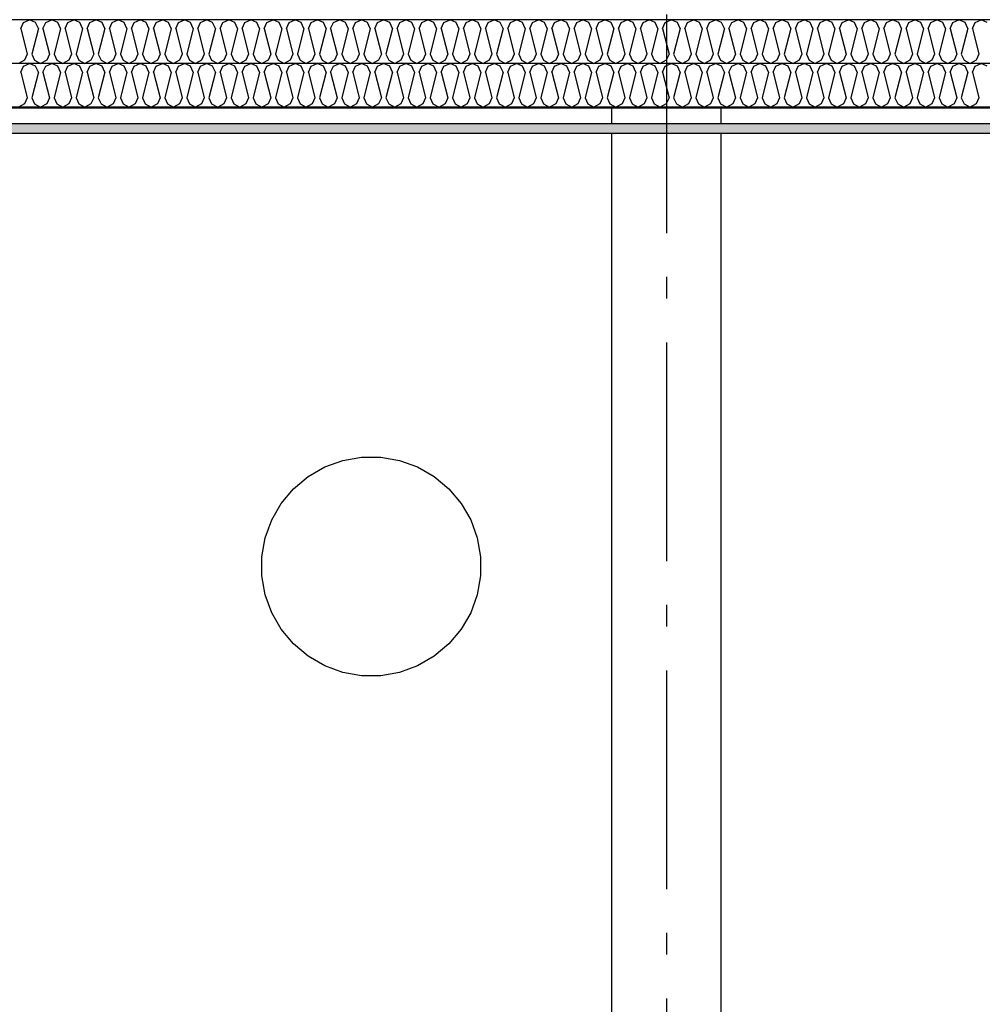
# Model space of a CAD drawing. Header units: millimetres. Extents: x -74465 to -41950, y -2141 to 15832.
# Tile 9 of 131: x -63255 to -61055, y 4619 to 6870. Entities that reach past the tile are written whole.
import ezdxf
from ezdxf.enums import TextEntityAlignment as Align

# ---------------------------------------------------------------- set-up
doc = ezdxf.new("R2010")
doc.units = ezdxf.units.MM
doc.header["$LTSCALE"] = 0.5
doc.header["$MEASUREMENT"] = 0
doc.linetypes.add('Akselinje', pattern=[1500, 1000, -200, 100, -200])
doc.linetypes.add('PLINE', pattern=[0])
for name, color, linetype in [('0(Nye konstruksjoner)', 7, 'Continuous'), ('222- Søyler (Nye konstruksjoner)', 7, 'Continuous'), ('251- Frittbærende dekker (Skravur)(Nye konstruksjoner)', 7, 'Continuous'), ('251- Frittbærende dekker(Nye konstruksjoner)', 7, 'Continuous'), ('82-- Modullinjer', 7, 'Continuous')]:
    doc.layers.add(name, color=color, linetype=linetype)
doc.styles.add('GENERATED_STYLE_1', font='arial.ttf')

# ---------------------------------------------------------------- blocks, each defined once
blk = doc.blocks.new('*X18')
at = {"layer": '251- Frittbærende dekker (Skravur)(Nye konstruksjoner)', "linetype": 'PLINE'}
for p, q in [((-63246.3, 6863.5), (-63232.5, 6870)), ((-63218.7, 6863.5), (-63232.5, 6870)), ((-63195.7, 6863.5), (-63181.9, 6870)), ((-63168.1, 6863.5), (-63181.9, 6870)), ((-63145.1, 6863.5), (-63131.3, 6870)), ((-63117.5, 6863.5), (-63131.3, 6870)), ((-63094.5, 6863.5), (-63080.7, 6870)), ((-63066.9, 6863.5), (-63080.7, 6870)), ((-63044, 6863.5), (-63030.1, 6870)), ((-63016.3, 6863.5), (-63030.1, 6870)), ((-62993.4, 6863.5), (-62979.6, 6870)), ((-62965.7, 6863.5), (-62979.6, 6870)), ((-62942.8, 6863.5), (-62929, 6870)), ((-62915.1, 6863.5), (-62929, 6870)), ((-62892.2, 6863.5), (-62878.4, 6870)), ((-62864.6, 6863.5), (-62878.4, 6870)), ((-62841.6, 6863.5), (-62827.8, 6870)), ((-62814, 6863.5), (-62827.8, 6870)), ((-62791, 6863.5), (-62777.2, 6870)), ((-62763.4, 6863.5), (-62777.2, 6870)), ((-62740.4, 6863.5), (-62726.6, 6870)), ((-62712.8, 6863.5), (-62726.6, 6870)), ((-62689.8, 6863.5), (-62676, 6870)), ((-62662.2, 6863.5), (-62676, 6870)), ((-62639.3, 6863.5), (-62625.4, 6870)), ((-62611.6, 6863.5), (-62625.4, 6870)), ((-62588.7, 6863.5), (-62574.9, 6870)), ((-62561, 6863.5), (-62574.9, 6870)), ((-62538.1, 6863.5), (-62524.3, 6870)), ((-62510.5, 6863.5), (-62524.3, 6870)), ((-62487.5, 6863.5), (-62473.7, 6870)), ((-62459.9, 6863.5), (-62473.7, 6870)), ((-62436.9, 6863.5), (-62423.1, 6870)), ((-62409.3, 6863.5), (-62423.1, 6870)), ((-62386.3, 6863.5), (-62372.5, 6870)), ((-62358.7, 6863.5), (-62372.5, 6870)), ((-62335.7, 6863.5), (-62321.9, 6870)), ((-62308.1, 6863.5), (-62321.9, 6870)), ((-62285.2, 6863.5), (-62271.3, 6870)), ((-62257.5, 6863.5), (-62271.3, 6870)), ((-62234.6, 6863.5), (-62220.8, 6870)), ((-62206.9, 6863.5), (-62220.8, 6870)), ((-62184, 6863.5), (-62170.2, 6870)), ((-62156.4, 6863.5), (-62170.2, 6870)), ((-62133.4, 6863.5), (-62119.6, 6870)), ((-62105.8, 6863.5), (-62119.6, 6870)), ((-62082.8, 6863.5), (-62069, 6870)), ((-62055.2, 6863.5), (-62069, 6870)), ((-62032.2, 6863.5), (-62018.4, 6870)), ((-62004.6, 6863.5), (-62018.4, 6870)), ((-61981.6, 6863.5), (-61967.8, 6870)), ((-61954, 6863.5), (-61967.8, 6870)), ((-61931.1, 6863.5), (-61917.2, 6870)), ((-61903.4, 6863.5), (-61917.2, 6870)), ((-61880.5, 6863.5), (-61866.7, 6870)), ((-61852.8, 6863.5), (-61866.7, 6870)), ((-61829.9, 6863.5), (-61816.1, 6870)), ((-61802.3, 6863.5), (-61816.1, 6870)), ((-61779.3, 6863.5), (-61765.5, 6870)), ((-61751.7, 6863.5), (-61765.5, 6870)), ((-61728.7, 6863.5), (-61714.9, 6870)), ((-61701.1, 6863.5), (-61714.9, 6870)), ((-61678.1, 6863.5), (-61664.3, 6870)), ((-61650.5, 6863.5), (-61664.3, 6870)), ((-61627.5, 6863.5), (-61613.7, 6870)), ((-61599.9, 6863.5), (-61613.7, 6870)), ((-61577, 6863.5), (-61563.1, 6870)), ((-61549.3, 6863.5), (-61563.1, 6870)), ((-61526.4, 6863.5), (-61512.6, 6870)), ((-61498.7, 6863.5), (-61512.6, 6870)), ((-61475.8, 6863.5), (-61462, 6870)), ((-61448.2, 6863.5), (-61462, 6870)), ((-61425.2, 6863.5), (-61411.4, 6870)), ((-61397.6, 6863.5), (-61411.4, 6870)), ((-61374.6, 6863.5), (-61360.8, 6870)), ((-61347, 6863.5), (-61360.8, 6870)), ((-61324, 6863.5), (-61310.2, 6870)), ((-61296.4, 6863.5), (-61310.2, 6870)), ((-61273.4, 6863.5), (-61259.6, 6870)), ((-61245.8, 6863.5), (-61259.6, 6870)), ((-61222.9, 6863.5), (-61209, 6870)), ((-61195.2, 6863.5), (-61209, 6870)), ((-61172.3, 6863.5), (-61158.5, 6870)), ((-61144.6, 6863.5), (-61158.5, 6870)), ((-61121.7, 6863.5), (-61107.9, 6870)), ((-61094.1, 6863.5), (-61107.9, 6870)), ((-61071.1, 6863.5), (-61057.3, 6870)), ((-61043.5, 6863.5), (-61057.3, 6870)), ((-63252.5, 6849.9), (-63246.3, 6863.5)), ((-63252.5, 6849.9), (-63237.8, 6791.3)), ((-63212.5, 6849.9), (-63227.2, 6791.3)), ((-63212.5, 6849.9), (-63218.7, 6863.5)), ((-63201.9, 6849.9), (-63195.7, 6863.5)), ((-63201.9, 6849.9), (-63187.2, 6791.3)), ((-63161.9, 6849.9), (-63176.6, 6791.3)), ((-63161.9, 6849.9), (-63168.1, 6863.5)), ((-63151.3, 6849.9), (-63145.1, 6863.5)), ((-63151.3, 6849.9), (-63136.6, 6791.3)), ((-63111.3, 6849.9), (-63126, 6791.3)), ((-63111.3, 6849.9), (-63117.5, 6863.5)), ((-63100.7, 6849.9), (-63094.5, 6863.5)), ((-63100.7, 6849.9), (-63086, 6791.3)), ((-63060.7, 6849.9), (-63075.4, 6791.3)), ((-63060.7, 6849.9), (-63066.9, 6863.5)), ((-63050.1, 6849.9), (-63044, 6863.5)), ((-63050.1, 6849.9), (-63035.5, 6791.3)), ((-63010.2, 6849.9), (-63024.8, 6791.3)), ((-63010.2, 6849.9), (-63016.3, 6863.5)), ((-62999.5, 6849.9), (-62993.4, 6863.5)), ((-62999.5, 6849.9), (-62984.9, 6791.3)), ((-62959.6, 6849.9), (-62974.2, 6791.3)), ((-62959.6, 6849.9), (-62965.7, 6863.5)), ((-62948.9, 6849.9), (-62942.8, 6863.5)), ((-62948.9, 6849.9), (-62934.3, 6791.3)), ((-62909, 6849.9), (-62923.7, 6791.3)), ((-62909, 6849.9), (-62915.1, 6863.5)), ((-62898.4, 6849.9), (-62892.2, 6863.5)), ((-62898.4, 6849.9), (-62883.7, 6791.3)), ((-62858.4, 6849.9), (-62873.1, 6791.3)), ((-62858.4, 6849.9), (-62864.6, 6863.5)), ((-62847.8, 6849.9), (-62841.6, 6863.5)), ((-62847.8, 6849.9), (-62833.1, 6791.3)), ((-62807.8, 6849.9), (-62822.5, 6791.3)), ((-62807.8, 6849.9), (-62814, 6863.5)), ((-62797.2, 6849.9), (-62791, 6863.5)), ((-62797.2, 6849.9), (-62782.5, 6791.3)), ((-62757.2, 6849.9), (-62771.9, 6791.3)), ((-62757.2, 6849.9), (-62763.4, 6863.5)), ((-62746.6, 6849.9), (-62740.4, 6863.5)), ((-62746.6, 6849.9), (-62731.9, 6791.3)), ((-62706.6, 6849.9), (-62721.3, 6791.3)), ((-62706.6, 6849.9), (-62712.8, 6863.5)), ((-62696, 6849.9), (-62689.8, 6863.5)), ((-62696, 6849.9), (-62681.3, 6791.3)), ((-62656.1, 6849.9), (-62670.7, 6791.3)), ((-62656.1, 6849.9), (-62662.2, 6863.5)), ((-62645.4, 6849.9), (-62639.3, 6863.5)), ((-62645.4, 6849.9), (-62630.8, 6791.3)), ((-62605.5, 6849.9), (-62620.1, 6791.3)), ((-62605.5, 6849.9), (-62611.6, 6863.5)), ((-62594.8, 6849.9), (-62588.7, 6863.5)), ((-62594.8, 6849.9), (-62580.2, 6791.3)), ((-62554.9, 6849.9), (-62569.5, 6791.3)), ((-62554.9, 6849.9), (-62561, 6863.5)), ((-62544.3, 6849.9), (-62538.1, 6863.5)), ((-62544.3, 6849.9), (-62529.6, 6791.3)), ((-62504.3, 6849.9), (-62519, 6791.3)), ((-62504.3, 6849.9), (-62510.5, 6863.5)), ((-62493.7, 6849.9), (-62487.5, 6863.5)), ((-62493.7, 6849.9), (-62479, 6791.3)), ((-62453.7, 6849.9), (-62468.4, 6791.3)), ((-62453.7, 6849.9), (-62459.9, 6863.5)), ((-62443.1, 6849.9), (-62436.9, 6863.5)), ((-62443.1, 6849.9), (-62428.4, 6791.3)), ((-62403.1, 6849.9), (-62417.8, 6791.3)), ((-62403.1, 6849.9), (-62409.3, 6863.5)), ((-62392.5, 6849.9), (-62386.3, 6863.5)), ((-62392.5, 6849.9), (-62377.8, 6791.3)), ((-62352.5, 6849.9), (-62367.2, 6791.3)), ((-62352.5, 6849.9), (-62358.7, 6863.5)), ((-62341.9, 6849.9), (-62335.7, 6863.5)), ((-62341.9, 6849.9), (-62327.2, 6791.3)), ((-62302, 6849.9), (-62316.6, 6791.3)), ((-62302, 6849.9), (-62308.1, 6863.5)), ((-62291.3, 6849.9), (-62285.2, 6863.5)), ((-62291.3, 6849.9), (-62276.7, 6791.3)), ((-62251.4, 6849.9), (-62266, 6791.3)), ((-62251.4, 6849.9), (-62257.5, 6863.5)), ((-62240.7, 6849.9), (-62234.6, 6863.5)), ((-62240.7, 6849.9), (-62226.1, 6791.3)), ((-62200.8, 6849.9), (-62215.4, 6791.3)), ((-62200.8, 6849.9), (-62206.9, 6863.5)), ((-62190.2, 6849.9), (-62184, 6863.5)), ((-62190.2, 6849.9), (-62175.5, 6791.3)), ((-62150.2, 6849.9), (-62164.9, 6791.3)), ((-62150.2, 6849.9), (-62156.4, 6863.5)), ((-62139.6, 6849.9), (-62133.4, 6863.5)), ((-62139.6, 6849.9), (-62124.9, 6791.3)), ((-62099.6, 6849.9), (-62114.3, 6791.3)), ((-62099.6, 6849.9), (-62105.8, 6863.5)), ((-62089, 6849.9), (-62082.8, 6863.5)), ((-62089, 6849.9), (-62074.3, 6791.3)), ((-62049, 6849.9), (-62063.7, 6791.3)), ((-62049, 6849.9), (-62055.2, 6863.5)), ((-62038.4, 6849.9), (-62032.2, 6863.5)), ((-62038.4, 6849.9), (-62023.7, 6791.3)), ((-61998.4, 6849.9), (-62013.1, 6791.3)), ((-61998.4, 6849.9), (-62004.6, 6863.5)), ((-61987.8, 6849.9), (-61981.6, 6863.5)), ((-61987.8, 6849.9), (-61973.1, 6791.3)), ((-61947.9, 6849.9), (-61962.5, 6791.3)), ((-61947.9, 6849.9), (-61954, 6863.5)), ((-61937.2, 6849.9), (-61931.1, 6863.5)), ((-61937.2, 6849.9), (-61922.6, 6791.3)), ((-61897.3, 6849.9), (-61911.9, 6791.3)), ((-61897.3, 6849.9), (-61903.4, 6863.5)), ((-61886.6, 6849.9), (-61880.5, 6863.5)), ((-61886.6, 6849.9), (-61872, 6791.3)), ((-61846.7, 6849.9), (-61861.3, 6791.3)), ((-61846.7, 6849.9), (-61852.8, 6863.5)), ((-61836.1, 6849.9), (-61829.9, 6863.5)), ((-61836.1, 6849.9), (-61821.4, 6791.3)), ((-61796.1, 6849.9), (-61810.8, 6791.3)), ((-61796.1, 6849.9), (-61802.3, 6863.5)), ((-61785.5, 6849.9), (-61779.3, 6863.5)), ((-61785.5, 6849.9), (-61770.8, 6791.3)), ((-61745.5, 6849.9), (-61760.2, 6791.3)), ((-61745.5, 6849.9), (-61751.7, 6863.5)), ((-61734.9, 6849.9), (-61728.7, 6863.5)), ((-61734.9, 6849.9), (-61720.2, 6791.3)), ((-61694.9, 6849.9), (-61709.6, 6791.3)), ((-61694.9, 6849.9), (-61701.1, 6863.5)), ((-61684.3, 6849.9), (-61678.1, 6863.5)), ((-61684.3, 6849.9), (-61669.6, 6791.3)), ((-61644.3, 6849.9), (-61659, 6791.3)), ((-61644.3, 6849.9), (-61650.5, 6863.5)), ((-61633.7, 6849.9), (-61627.5, 6863.5)), ((-61633.7, 6849.9), (-61619, 6791.3)), ((-61593.7, 6849.9), (-61608.4, 6791.3)), ((-61593.7, 6849.9), (-61599.9, 6863.5)), ((-61583.1, 6849.9), (-61577, 6863.5)), ((-61583.1, 6849.9), (-61568.5, 6791.3)), ((-61543.2, 6849.9), (-61557.8, 6791.3)), ((-61543.2, 6849.9), (-61549.3, 6863.5)), ((-61532.5, 6849.9), (-61526.4, 6863.5)), ((-61532.5, 6849.9), (-61517.9, 6791.3)), ((-61492.6, 6849.9), (-61507.2, 6791.3)), ((-61492.6, 6849.9), (-61498.7, 6863.5)), ((-61481.9, 6849.9), (-61475.8, 6863.5)), ((-61481.9, 6849.9), (-61467.3, 6791.3)), ((-61442, 6849.9), (-61456.7, 6791.3)), ((-61442, 6849.9), (-61448.2, 6863.5)), ((-61431.4, 6849.9), (-61425.2, 6863.5)), ((-61431.4, 6849.9), (-61416.7, 6791.3)), ((-61391.4, 6849.9), (-61406.1, 6791.3)), ((-61391.4, 6849.9), (-61397.6, 6863.5)), ((-61380.8, 6849.9), (-61374.6, 6863.5)), ((-61380.8, 6849.9), (-61366.1, 6791.3)), ((-61340.8, 6849.9), (-61355.5, 6791.3)), ((-61340.8, 6849.9), (-61347, 6863.5)), ((-61330.2, 6849.9), (-61324, 6863.5)), ((-61330.2, 6849.9), (-61315.5, 6791.3)), ((-61290.2, 6849.9), (-61304.9, 6791.3)), ((-61290.2, 6849.9), (-61296.4, 6863.5)), ((-61279.6, 6849.9), (-61273.4, 6863.5)), ((-61279.6, 6849.9), (-61264.9, 6791.3)), ((-61239.6, 6849.9), (-61254.3, 6791.3)), ((-61239.6, 6849.9), (-61245.8, 6863.5)), ((-61229, 6849.9), (-61222.9, 6863.5)), ((-61229, 6849.9), (-61214.4, 6791.3)), ((-61189.1, 6849.9), (-61203.7, 6791.3)), ((-61189.1, 6849.9), (-61195.2, 6863.5)), ((-61178.4, 6849.9), (-61172.3, 6863.5)), ((-61178.4, 6849.9), (-61163.8, 6791.3)), ((-61138.5, 6849.9), (-61153.1, 6791.3)), ((-61138.5, 6849.9), (-61144.6, 6863.5)), ((-61127.8, 6849.9), (-61121.7, 6863.5)), ((-61127.8, 6849.9), (-61113.2, 6791.3)), ((-61087.9, 6849.9), (-61102.6, 6791.3)), ((-61087.9, 6849.9), (-61094.1, 6863.5)), ((-61077.3, 6849.9), (-61071.1, 6863.5)), ((-61077.3, 6849.9), (-61062.6, 6791.3)), ((-63244, 6777.7), (-63257.8, 6770)), ((-63237.8, 6791.3), (-63244, 6777.7)), ((-63227.2, 6791.3), (-63221, 6777.7)), ((-63221, 6777.7), (-63207.2, 6770)), ((-63193.4, 6777.7), (-63207.2, 6770)), ((-63187.2, 6791.3), (-63193.4, 6777.7)), ((-63176.6, 6791.3), (-63170.4, 6777.7)), ((-63170.4, 6777.7), (-63156.6, 6770)), ((-63142.8, 6777.7), (-63156.6, 6770)), ((-63136.6, 6791.3), (-63142.8, 6777.7)), ((-63126, 6791.3), (-63119.8, 6777.7)), ((-63119.8, 6777.7), (-63106, 6770)), ((-63092.2, 6777.7), (-63106, 6770)), ((-63086, 6791.3), (-63092.2, 6777.7)), ((-63075.4, 6791.3), (-63069.2, 6777.7)), ((-63069.2, 6777.7), (-63055.4, 6770)), ((-63041.6, 6777.7), (-63055.4, 6770)), ((-63035.5, 6791.3), (-63041.6, 6777.7)), ((-63024.8, 6791.3), (-63018.7, 6777.7)), ((-63018.7, 6777.7), (-63004.8, 6770)), ((-62991, 6777.7), (-63004.8, 6770)), ((-62984.9, 6791.3), (-62991, 6777.7)), ((-62974.2, 6791.3), (-62968.1, 6777.7)), ((-62968.1, 6777.7), (-62954.3, 6770)), ((-62940.4, 6777.7), (-62954.3, 6770)), ((-62934.3, 6791.3), (-62940.4, 6777.7)), ((-62923.7, 6791.3), (-62917.5, 6777.7)), ((-62917.5, 6777.7), (-62903.7, 6770)), ((-62889.9, 6777.7), (-62903.7, 6770)), ((-62883.7, 6791.3), (-62889.9, 6777.7)), ((-62873.1, 6791.3), (-62866.9, 6777.7)), ((-62866.9, 6777.7), (-62853.1, 6770)), ((-62839.3, 6777.7), (-62853.1, 6770)), ((-62833.1, 6791.3), (-62839.3, 6777.7)), ((-62822.5, 6791.3), (-62816.3, 6777.7)), ((-62816.3, 6777.7), (-62802.5, 6770)), ((-62788.7, 6777.7), (-62802.5, 6770)), ((-62782.5, 6791.3), (-62788.7, 6777.7)), ((-62771.9, 6791.3), (-62765.7, 6777.7)), ((-62765.7, 6777.7), (-62751.9, 6770)), ((-62738.1, 6777.7), (-62751.9, 6770)), ((-62731.9, 6791.3), (-62738.1, 6777.7)), ((-62721.3, 6791.3), (-62715.1, 6777.7)), ((-62715.1, 6777.7), (-62701.3, 6770)), ((-62687.5, 6777.7), (-62701.3, 6770)), ((-62681.3, 6791.3), (-62687.5, 6777.7)), ((-62670.7, 6791.3), (-62664.6, 6777.7)), ((-62664.6, 6777.7), (-62650.7, 6770)), ((-62636.9, 6777.7), (-62650.7, 6770)), ((-62630.8, 6791.3), (-62636.9, 6777.7)), ((-62620.1, 6791.3), (-62614, 6777.7)), ((-62614, 6777.7), (-62600.2, 6770)), ((-62586.3, 6777.7), (-62600.2, 6770)), ((-62580.2, 6791.3), (-62586.3, 6777.7)), ((-62569.5, 6791.3), (-62563.4, 6777.7)), ((-62563.4, 6777.7), (-62549.6, 6770)), ((-62535.8, 6777.7), (-62549.6, 6770)), ((-62529.6, 6791.3), (-62535.8, 6777.7)), ((-62519, 6791.3), (-62512.8, 6777.7)), ((-62512.8, 6777.7), (-62499, 6770)), ((-62485.2, 6777.7), (-62499, 6770)), ((-62479, 6791.3), (-62485.2, 6777.7)), ((-62468.4, 6791.3), (-62462.2, 6777.7)), ((-62462.2, 6777.7), (-62448.4, 6770)), ((-62434.6, 6777.7), (-62448.4, 6770)), ((-62428.4, 6791.3), (-62434.6, 6777.7)), ((-62417.8, 6791.3), (-62411.6, 6777.7)), ((-62411.6, 6777.7), (-62397.8, 6770)), ((-62384, 6777.7), (-62397.8, 6770)), ((-62377.8, 6791.3), (-62384, 6777.7)), ((-62367.2, 6791.3), (-62361, 6777.7)), ((-62361, 6777.7), (-62347.2, 6770)), ((-62333.4, 6777.7), (-62347.2, 6770)), ((-62327.2, 6791.3), (-62333.4, 6777.7)), ((-62316.6, 6791.3), (-62310.5, 6777.7)), ((-62310.5, 6777.7), (-62296.6, 6770)), ((-62282.8, 6777.7), (-62296.6, 6770)), ((-62276.7, 6791.3), (-62282.8, 6777.7)), ((-62266, 6791.3), (-62259.9, 6777.7)), ((-62259.9, 6777.7), (-62246.1, 6770)), ((-62232.2, 6777.7), (-62246.1, 6770)), ((-62226.1, 6791.3), (-62232.2, 6777.7)), ((-62215.4, 6791.3), (-62209.3, 6777.7)), ((-62209.3, 6777.7), (-62195.5, 6770)), ((-62181.7, 6777.7), (-62195.5, 6770)), ((-62175.5, 6791.3), (-62181.7, 6777.7)), ((-62164.9, 6791.3), (-62158.7, 6777.7)), ((-62158.7, 6777.7), (-62144.9, 6770)), ((-62131.1, 6777.7), (-62144.9, 6770)), ((-62124.9, 6791.3), (-62131.1, 6777.7)), ((-62114.3, 6791.3), (-62108.1, 6777.7)), ((-62108.1, 6777.7), (-62094.3, 6770)), ((-62080.5, 6777.7), (-62094.3, 6770)), ((-62074.3, 6791.3), (-62080.5, 6777.7)), ((-62063.7, 6791.3), (-62057.5, 6777.7)), ((-62057.5, 6777.7), (-62043.7, 6770)), ((-62029.9, 6777.7), (-62043.7, 6770)), ((-62023.7, 6791.3), (-62029.9, 6777.7)), ((-62013.1, 6791.3), (-62006.9, 6777.7)), ((-62006.9, 6777.7), (-61993.1, 6770)), ((-61979.3, 6777.7), (-61993.1, 6770)), ((-61973.1, 6791.3), (-61979.3, 6777.7)), ((-61962.5, 6791.3), (-61956.4, 6777.7)), ((-61956.4, 6777.7), (-61942.5, 6770)), ((-61928.7, 6777.7), (-61942.5, 6770)), ((-61922.6, 6791.3), (-61928.7, 6777.7)), ((-61911.9, 6791.3), (-61905.8, 6777.7)), ((-61905.8, 6777.7), (-61892, 6770)), ((-61878.1, 6777.7), (-61892, 6770)), ((-61872, 6791.3), (-61878.1, 6777.7)), ((-61861.3, 6791.3), (-61855.2, 6777.7)), ((-61855.2, 6777.7), (-61841.4, 6770)), ((-61827.6, 6777.7), (-61841.4, 6770)), ((-61821.4, 6791.3), (-61827.6, 6777.7)), ((-61810.8, 6791.3), (-61804.6, 6777.7)), ((-61804.6, 6777.7), (-61790.8, 6770)), ((-61777, 6777.7), (-61790.8, 6770)), ((-61770.8, 6791.3), (-61777, 6777.7)), ((-61760.2, 6791.3), (-61754, 6777.7)), ((-61754, 6777.7), (-61740.2, 6770)), ((-61726.4, 6777.7), (-61740.2, 6770)), ((-61720.2, 6791.3), (-61726.4, 6777.7)), ((-61709.6, 6791.3), (-61703.4, 6777.7)), ((-61703.4, 6777.7), (-61689.6, 6770)), ((-61675.8, 6777.7), (-61689.6, 6770)), ((-61669.6, 6791.3), (-61675.8, 6777.7)), ((-61659, 6791.3), (-61652.8, 6777.7)), ((-61652.8, 6777.7), (-61639, 6770)), ((-61625.2, 6777.7), (-61639, 6770)), ((-61619, 6791.3), (-61625.2, 6777.7)), ((-61608.4, 6791.3), (-61602.3, 6777.7)), ((-61602.3, 6777.7), (-61588.4, 6770)), ((-61574.6, 6777.7), (-61588.4, 6770)), ((-61568.5, 6791.3), (-61574.6, 6777.7)), ((-61557.8, 6791.3), (-61551.7, 6777.7)), ((-61551.7, 6777.7), (-61537.8, 6770)), ((-61524, 6777.7), (-61537.8, 6770)), ((-61517.9, 6791.3), (-61524, 6777.7)), ((-61507.2, 6791.3), (-61501.1, 6777.7)), ((-61501.1, 6777.7), (-61487.3, 6770)), ((-61473.4, 6777.7), (-61487.3, 6770)), ((-61467.3, 6791.3), (-61473.4, 6777.7)), ((-61456.7, 6791.3), (-61450.5, 6777.7)), ((-61450.5, 6777.7), (-61436.7, 6770)), ((-61422.9, 6777.7), (-61436.7, 6770)), ((-61416.7, 6791.3), (-61422.9, 6777.7)), ((-61406.1, 6791.3), (-61399.9, 6777.7)), ((-61399.9, 6777.7), (-61386.1, 6770)), ((-61372.3, 6777.7), (-61386.1, 6770)), ((-61366.1, 6791.3), (-61372.3, 6777.7)), ((-61355.5, 6791.3), (-61349.3, 6777.7)), ((-61349.3, 6777.7), (-61335.5, 6770)), ((-61321.7, 6777.7), (-61335.5, 6770)), ((-61315.5, 6791.3), (-61321.7, 6777.7)), ((-61304.9, 6791.3), (-61298.7, 6777.7)), ((-61298.7, 6777.7), (-61284.9, 6770)), ((-61271.1, 6777.7), (-61284.9, 6770)), ((-61264.9, 6791.3), (-61271.1, 6777.7)), ((-61254.3, 6791.3), (-61248.1, 6777.7)), ((-61248.1, 6777.7), (-61234.3, 6770)), ((-61220.5, 6777.7), (-61234.3, 6770)), ((-61214.4, 6791.3), (-61220.5, 6777.7)), ((-61203.7, 6791.3), (-61197.6, 6777.7)), ((-61197.6, 6777.7), (-61183.7, 6770)), ((-61169.9, 6777.7), (-61183.7, 6770)), ((-61163.8, 6791.3), (-61169.9, 6777.7)), ((-61153.1, 6791.3), (-61147, 6777.7)), ((-61147, 6777.7), (-61133.2, 6770)), ((-61119.3, 6777.7), (-61133.2, 6770)), ((-61113.2, 6791.3), (-61119.3, 6777.7)), ((-61102.6, 6791.3), (-61096.4, 6777.7)), ((-61096.4, 6777.7), (-61082.6, 6770)), ((-61068.8, 6777.7), (-61082.6, 6770)), ((-61062.6, 6791.3), (-61068.8, 6777.7))]:
    blk.add_line(p, q, dxfattribs=at)
blk = doc.blocks.new('*X19')
at = {"layer": '251- Frittbærende dekker (Skravur)(Nye konstruksjoner)', "linetype": 'PLINE'}
for p, q in [((-63252.5, 6749.9), (-63246.3, 6763.5)), ((-63246.3, 6763.5), (-63232.5, 6770)), ((-63218.7, 6763.5), (-63232.5, 6770)), ((-63212.5, 6749.9), (-63218.7, 6763.5)), ((-63201.9, 6749.9), (-63195.7, 6763.5)), ((-63195.7, 6763.5), (-63181.9, 6770)), ((-63168.1, 6763.5), (-63181.9, 6770)), ((-63161.9, 6749.9), (-63168.1, 6763.5)), ((-63151.3, 6749.9), (-63145.1, 6763.5)), ((-63145.1, 6763.5), (-63131.3, 6770)), ((-63117.5, 6763.5), (-63131.3, 6770)), ((-63111.3, 6749.9), (-63117.5, 6763.5)), ((-63100.7, 6749.9), (-63094.5, 6763.5)), ((-63094.5, 6763.5), (-63080.7, 6770)), ((-63066.9, 6763.5), (-63080.7, 6770)), ((-63060.7, 6749.9), (-63066.9, 6763.5)), ((-63050.1, 6749.9), (-63044, 6763.5)), ((-63044, 6763.5), (-63030.1, 6770)), ((-63016.3, 6763.5), (-63030.1, 6770)), ((-63010.2, 6749.9), (-63016.3, 6763.5)), ((-62999.5, 6749.9), (-62993.4, 6763.5)), ((-62993.4, 6763.5), (-62979.6, 6770)), ((-62965.7, 6763.5), (-62979.6, 6770)), ((-62959.6, 6749.9), (-62965.7, 6763.5)), ((-62948.9, 6749.9), (-62942.8, 6763.5)), ((-62942.8, 6763.5), (-62929, 6770)), ((-62915.1, 6763.5), (-62929, 6770)), ((-62909, 6749.9), (-62915.1, 6763.5)), ((-62898.4, 6749.9), (-62892.2, 6763.5)), ((-62892.2, 6763.5), (-62878.4, 6770)), ((-62864.6, 6763.5), (-62878.4, 6770)), ((-62858.4, 6749.9), (-62864.6, 6763.5)), ((-62847.8, 6749.9), (-62841.6, 6763.5)), ((-62841.6, 6763.5), (-62827.8, 6770)), ((-62814, 6763.5), (-62827.8, 6770)), ((-62807.8, 6749.9), (-62814, 6763.5)), ((-62797.2, 6749.9), (-62791, 6763.5)), ((-62791, 6763.5), (-62777.2, 6770)), ((-62763.4, 6763.5), (-62777.2, 6770)), ((-62757.2, 6749.9), (-62763.4, 6763.5)), ((-62746.6, 6749.9), (-62740.4, 6763.5)), ((-62740.4, 6763.5), (-62726.6, 6770)), ((-62712.8, 6763.5), (-62726.6, 6770)), ((-62706.6, 6749.9), (-62712.8, 6763.5)), ((-62696, 6749.9), (-62689.8, 6763.5)), ((-62689.8, 6763.5), (-62676, 6770)), ((-62662.2, 6763.5), (-62676, 6770)), ((-62656.1, 6749.9), (-62662.2, 6763.5)), ((-62645.4, 6749.9), (-62639.3, 6763.5)), ((-62639.3, 6763.5), (-62625.4, 6770)), ((-62611.6, 6763.5), (-62625.4, 6770)), ((-62605.5, 6749.9), (-62611.6, 6763.5)), ((-62594.8, 6749.9), (-62588.7, 6763.5)), ((-62588.7, 6763.5), (-62574.9, 6770)), ((-62561, 6763.5), (-62574.9, 6770)), ((-62554.9, 6749.9), (-62561, 6763.5)), ((-62544.3, 6749.9), (-62538.1, 6763.5)), ((-62538.1, 6763.5), (-62524.3, 6770)), ((-62510.5, 6763.5), (-62524.3, 6770)), ((-62504.3, 6749.9), (-62510.5, 6763.5)), ((-62493.7, 6749.9), (-62487.5, 6763.5)), ((-62487.5, 6763.5), (-62473.7, 6770)), ((-62459.9, 6763.5), (-62473.7, 6770)), ((-62453.7, 6749.9), (-62459.9, 6763.5)), ((-62443.1, 6749.9), (-62436.9, 6763.5)), ((-62436.9, 6763.5), (-62423.1, 6770)), ((-62409.3, 6763.5), (-62423.1, 6770)), ((-62403.1, 6749.9), (-62409.3, 6763.5)), ((-62392.5, 6749.9), (-62386.3, 6763.5)), ((-62386.3, 6763.5), (-62372.5, 6770)), ((-62358.7, 6763.5), (-62372.5, 6770)), ((-62352.5, 6749.9), (-62358.7, 6763.5)), ((-62341.9, 6749.9), (-62335.7, 6763.5)), ((-62335.7, 6763.5), (-62321.9, 6770)), ((-62308.1, 6763.5), (-62321.9, 6770)), ((-62302, 6749.9), (-62308.1, 6763.5)), ((-62291.3, 6749.9), (-62285.2, 6763.5)), ((-62285.2, 6763.5), (-62271.3, 6770)), ((-62257.5, 6763.5), (-62271.3, 6770)), ((-62251.4, 6749.9), (-62257.5, 6763.5)), ((-62240.7, 6749.9), (-62234.6, 6763.5)), ((-62234.6, 6763.5), (-62220.8, 6770)), ((-62206.9, 6763.5), (-62220.8, 6770)), ((-62200.8, 6749.9), (-62206.9, 6763.5)), ((-62190.2, 6749.9), (-62184, 6763.5)), ((-62184, 6763.5), (-62170.2, 6770)), ((-62156.4, 6763.5), (-62170.2, 6770)), ((-62150.2, 6749.9), (-62156.4, 6763.5)), ((-62139.6, 6749.9), (-62133.4, 6763.5)), ((-62133.4, 6763.5), (-62119.6, 6770)), ((-62105.8, 6763.5), (-62119.6, 6770)), ((-62099.6, 6749.9), (-62105.8, 6763.5)), ((-62089, 6749.9), (-62082.8, 6763.5)), ((-62082.8, 6763.5), (-62069, 6770)), ((-62055.2, 6763.5), (-62069, 6770)), ((-62049, 6749.9), (-62055.2, 6763.5)), ((-62038.4, 6749.9), (-62032.2, 6763.5)), ((-62032.2, 6763.5), (-62018.4, 6770)), ((-62004.6, 6763.5), (-62018.4, 6770)), ((-61998.4, 6749.9), (-62004.6, 6763.5)), ((-61987.8, 6749.9), (-61981.6, 6763.5)), ((-61981.6, 6763.5), (-61967.8, 6770)), ((-61954, 6763.5), (-61967.8, 6770)), ((-61947.9, 6749.9), (-61954, 6763.5)), ((-61937.2, 6749.9), (-61931.1, 6763.5)), ((-61931.1, 6763.5), (-61917.2, 6770)), ((-61903.4, 6763.5), (-61917.2, 6770)), ((-61897.3, 6749.9), (-61903.4, 6763.5)), ((-61886.6, 6749.9), (-61880.5, 6763.5)), ((-61880.5, 6763.5), (-61866.7, 6770)), ((-61852.8, 6763.5), (-61866.7, 6770)), ((-61846.7, 6749.9), (-61852.8, 6763.5)), ((-61836.1, 6749.9), (-61829.9, 6763.5)), ((-61829.9, 6763.5), (-61816.1, 6770)), ((-61802.3, 6763.5), (-61816.1, 6770)), ((-61796.1, 6749.9), (-61802.3, 6763.5)), ((-61785.5, 6749.9), (-61779.3, 6763.5)), ((-61779.3, 6763.5), (-61765.5, 6770)), ((-61751.7, 6763.5), (-61765.5, 6770)), ((-61745.5, 6749.9), (-61751.7, 6763.5)), ((-61734.9, 6749.9), (-61728.7, 6763.5)), ((-61728.7, 6763.5), (-61714.9, 6770)), ((-61701.1, 6763.5), (-61714.9, 6770)), ((-61694.9, 6749.9), (-61701.1, 6763.5)), ((-61684.3, 6749.9), (-61678.1, 6763.5)), ((-61678.1, 6763.5), (-61664.3, 6770)), ((-61650.5, 6763.5), (-61664.3, 6770)), ((-61644.3, 6749.9), (-61650.5, 6763.5)), ((-61633.7, 6749.9), (-61627.5, 6763.5)), ((-61627.5, 6763.5), (-61613.7, 6770)), ((-61599.9, 6763.5), (-61613.7, 6770)), ((-61593.7, 6749.9), (-61599.9, 6763.5)), ((-61583.1, 6749.9), (-61577, 6763.5)), ((-61577, 6763.5), (-61563.1, 6770)), ((-61549.3, 6763.5), (-61563.1, 6770)), ((-61543.2, 6749.9), (-61549.3, 6763.5)), ((-61532.5, 6749.9), (-61526.4, 6763.5)), ((-61526.4, 6763.5), (-61512.6, 6770)), ((-61498.7, 6763.5), (-61512.6, 6770)), ((-61492.6, 6749.9), (-61498.7, 6763.5)), ((-61481.9, 6749.9), (-61475.8, 6763.5)), ((-61475.8, 6763.5), (-61462, 6770)), ((-61448.2, 6763.5), (-61462, 6770)), ((-61442, 6749.9), (-61448.2, 6763.5)), ((-61431.4, 6749.9), (-61425.2, 6763.5)), ((-61425.2, 6763.5), (-61411.4, 6770)), ((-61397.6, 6763.5), (-61411.4, 6770)), ((-61391.4, 6749.9), (-61397.6, 6763.5)), ((-61380.8, 6749.9), (-61374.6, 6763.5)), ((-61374.6, 6763.5), (-61360.8, 6770)), ((-61347, 6763.5), (-61360.8, 6770)), ((-61340.8, 6749.9), (-61347, 6763.5)), ((-61330.2, 6749.9), (-61324, 6763.5)), ((-61324, 6763.5), (-61310.2, 6770)), ((-61296.4, 6763.5), (-61310.2, 6770)), ((-61290.2, 6749.9), (-61296.4, 6763.5)), ((-61279.6, 6749.9), (-61273.4, 6763.5)), ((-61273.4, 6763.5), (-61259.6, 6770)), ((-61245.8, 6763.5), (-61259.6, 6770)), ((-61239.6, 6749.9), (-61245.8, 6763.5)), ((-61229, 6749.9), (-61222.9, 6763.5)), ((-61222.9, 6763.5), (-61209, 6770)), ((-61195.2, 6763.5), (-61209, 6770)), ((-61189.1, 6749.9), (-61195.2, 6763.5)), ((-61178.4, 6749.9), (-61172.3, 6763.5)), ((-61172.3, 6763.5), (-61158.5, 6770)), ((-61144.6, 6763.5), (-61158.5, 6770)), ((-61138.5, 6749.9), (-61144.6, 6763.5)), ((-61127.8, 6749.9), (-61121.7, 6763.5)), ((-61121.7, 6763.5), (-61107.9, 6770)), ((-61094.1, 6763.5), (-61107.9, 6770)), ((-61087.9, 6749.9), (-61094.1, 6763.5)), ((-61077.3, 6749.9), (-61071.1, 6763.5)), ((-61071.1, 6763.5), (-61057.3, 6770)), ((-61043.5, 6763.5), (-61057.3, 6770)), ((-63252.5, 6749.9), (-63237.8, 6691.3)), ((-63212.5, 6749.9), (-63227.2, 6691.3)), ((-63201.9, 6749.9), (-63187.2, 6691.3)), ((-63161.9, 6749.9), (-63176.6, 6691.3)), ((-63151.3, 6749.9), (-63136.6, 6691.3)), ((-63111.3, 6749.9), (-63126, 6691.3)), ((-63100.7, 6749.9), (-63086, 6691.3)), ((-63060.7, 6749.9), (-63075.4, 6691.3)), ((-63050.1, 6749.9), (-63035.5, 6691.3)), ((-63010.2, 6749.9), (-63024.8, 6691.3)), ((-62999.5, 6749.9), (-62984.9, 6691.3)), ((-62959.6, 6749.9), (-62974.2, 6691.3)), ((-62948.9, 6749.9), (-62934.3, 6691.3)), ((-62909, 6749.9), (-62923.7, 6691.3)), ((-62898.4, 6749.9), (-62883.7, 6691.3)), ((-62858.4, 6749.9), (-62873.1, 6691.3)), ((-62847.8, 6749.9), (-62833.1, 6691.3)), ((-62807.8, 6749.9), (-62822.5, 6691.3)), ((-62797.2, 6749.9), (-62782.5, 6691.3)), ((-62757.2, 6749.9), (-62771.9, 6691.3)), ((-62746.6, 6749.9), (-62731.9, 6691.3)), ((-62706.6, 6749.9), (-62721.3, 6691.3)), ((-62696, 6749.9), (-62681.3, 6691.3)), ((-62656.1, 6749.9), (-62670.7, 6691.3)), ((-62645.4, 6749.9), (-62630.8, 6691.3)), ((-62605.5, 6749.9), (-62620.1, 6691.3)), ((-62594.8, 6749.9), (-62580.2, 6691.3)), ((-62554.9, 6749.9), (-62569.5, 6691.3)), ((-62544.3, 6749.9), (-62529.6, 6691.3)), ((-62504.3, 6749.9), (-62519, 6691.3)), ((-62493.7, 6749.9), (-62479, 6691.3)), ((-62453.7, 6749.9), (-62468.4, 6691.3)), ((-62443.1, 6749.9), (-62428.4, 6691.3)), ((-62403.1, 6749.9), (-62417.8, 6691.3)), ((-62392.5, 6749.9), (-62377.8, 6691.3)), ((-62352.5, 6749.9), (-62367.2, 6691.3)), ((-62341.9, 6749.9), (-62327.2, 6691.3)), ((-62302, 6749.9), (-62316.6, 6691.3)), ((-62291.3, 6749.9), (-62276.7, 6691.3)), ((-62251.4, 6749.9), (-62266, 6691.3)), ((-62240.7, 6749.9), (-62226.1, 6691.3)), ((-62200.8, 6749.9), (-62215.4, 6691.3)), ((-62190.2, 6749.9), (-62175.5, 6691.3)), ((-62150.2, 6749.9), (-62164.9, 6691.3)), ((-62139.6, 6749.9), (-62124.9, 6691.3)), ((-62099.6, 6749.9), (-62114.3, 6691.3)), ((-62089, 6749.9), (-62074.3, 6691.3)), ((-62049, 6749.9), (-62063.7, 6691.3)), ((-62038.4, 6749.9), (-62023.7, 6691.3)), ((-61998.4, 6749.9), (-62013.1, 6691.3)), ((-61987.8, 6749.9), (-61973.1, 6691.3)), ((-61947.9, 6749.9), (-61962.5, 6691.3)), ((-61937.2, 6749.9), (-61922.6, 6691.3)), ((-61897.3, 6749.9), (-61911.9, 6691.3)), ((-61886.6, 6749.9), (-61872, 6691.3)), ((-61846.7, 6749.9), (-61861.3, 6691.3)), ((-61836.1, 6749.9), (-61821.4, 6691.3)), ((-61796.1, 6749.9), (-61810.8, 6691.3)), ((-61785.5, 6749.9), (-61770.8, 6691.3)), ((-61745.5, 6749.9), (-61760.2, 6691.3)), ((-61734.9, 6749.9), (-61720.2, 6691.3)), ((-61694.9, 6749.9), (-61709.6, 6691.3)), ((-61684.3, 6749.9), (-61669.6, 6691.3)), ((-61644.3, 6749.9), (-61659, 6691.3)), ((-61633.7, 6749.9), (-61619, 6691.3)), ((-61593.7, 6749.9), (-61608.4, 6691.3)), ((-61583.1, 6749.9), (-61568.5, 6691.3)), ((-61543.2, 6749.9), (-61557.8, 6691.3)), ((-61532.5, 6749.9), (-61517.9, 6691.3)), ((-61492.6, 6749.9), (-61507.2, 6691.3)), ((-61481.9, 6749.9), (-61467.3, 6691.3)), ((-61442, 6749.9), (-61456.7, 6691.3)), ((-61431.4, 6749.9), (-61416.7, 6691.3)), ((-61391.4, 6749.9), (-61406.1, 6691.3)), ((-61380.8, 6749.9), (-61366.1, 6691.3)), ((-61340.8, 6749.9), (-61355.5, 6691.3)), ((-61330.2, 6749.9), (-61315.5, 6691.3)), ((-61290.2, 6749.9), (-61304.9, 6691.3)), ((-61279.6, 6749.9), (-61264.9, 6691.3)), ((-61239.6, 6749.9), (-61254.3, 6691.3)), ((-61229, 6749.9), (-61214.4, 6691.3)), ((-61189.1, 6749.9), (-61203.7, 6691.3)), ((-61178.4, 6749.9), (-61163.8, 6691.3)), ((-61138.5, 6749.9), (-61153.1, 6691.3)), ((-61127.8, 6749.9), (-61113.2, 6691.3)), ((-61087.9, 6749.9), (-61102.6, 6691.3)), ((-61077.3, 6749.9), (-61062.6, 6691.3)), ((-63237.8, 6691.3), (-63244, 6677.7)), ((-63227.2, 6691.3), (-63221, 6677.7)), ((-63187.2, 6691.3), (-63193.4, 6677.7)), ((-63176.6, 6691.3), (-63170.4, 6677.7)), ((-63136.6, 6691.3), (-63142.8, 6677.7)), ((-63126, 6691.3), (-63119.8, 6677.7)), ((-63086, 6691.3), (-63092.2, 6677.7)), ((-63075.4, 6691.3), (-63069.2, 6677.7)), ((-63035.5, 6691.3), (-63041.6, 6677.7)), ((-63024.8, 6691.3), (-63018.7, 6677.7)), ((-62984.9, 6691.3), (-62991, 6677.7)), ((-62974.2, 6691.3), (-62968.1, 6677.7)), ((-62934.3, 6691.3), (-62940.4, 6677.7)), ((-62923.7, 6691.3), (-62917.5, 6677.7)), ((-62883.7, 6691.3), (-62889.9, 6677.7)), ((-62873.1, 6691.3), (-62866.9, 6677.7)), ((-62833.1, 6691.3), (-62839.3, 6677.7)), ((-62822.5, 6691.3), (-62816.3, 6677.7)), ((-62782.5, 6691.3), (-62788.7, 6677.7)), ((-62771.9, 6691.3), (-62765.7, 6677.7)), ((-62731.9, 6691.3), (-62738.1, 6677.7)), ((-62721.3, 6691.3), (-62715.1, 6677.7)), ((-62681.3, 6691.3), (-62687.5, 6677.7)), ((-62670.7, 6691.3), (-62664.6, 6677.7)), ((-62630.8, 6691.3), (-62636.9, 6677.7)), ((-62620.1, 6691.3), (-62614, 6677.7)), ((-62580.2, 6691.3), (-62586.3, 6677.7)), ((-62569.5, 6691.3), (-62563.4, 6677.7)), ((-62529.6, 6691.3), (-62535.8, 6677.7)), ((-62519, 6691.3), (-62512.8, 6677.7)), ((-62479, 6691.3), (-62485.2, 6677.7)), ((-62468.4, 6691.3), (-62462.2, 6677.7)), ((-62428.4, 6691.3), (-62434.6, 6677.7)), ((-62417.8, 6691.3), (-62411.6, 6677.7)), ((-62377.8, 6691.3), (-62384, 6677.7)), ((-62367.2, 6691.3), (-62361, 6677.7)), ((-62327.2, 6691.3), (-62333.4, 6677.7)), ((-62316.6, 6691.3), (-62310.5, 6677.7)), ((-62276.7, 6691.3), (-62282.8, 6677.7)), ((-62266, 6691.3), (-62259.9, 6677.7)), ((-62226.1, 6691.3), (-62232.2, 6677.7)), ((-62215.4, 6691.3), (-62209.3, 6677.7)), ((-62175.5, 6691.3), (-62181.7, 6677.7)), ((-62164.9, 6691.3), (-62158.7, 6677.7)), ((-62124.9, 6691.3), (-62131.1, 6677.7)), ((-62114.3, 6691.3), (-62108.1, 6677.7)), ((-62074.3, 6691.3), (-62080.5, 6677.7)), ((-62063.7, 6691.3), (-62057.5, 6677.7)), ((-62023.7, 6691.3), (-62029.9, 6677.7)), ((-62013.1, 6691.3), (-62006.9, 6677.7)), ((-61973.1, 6691.3), (-61979.3, 6677.7)), ((-61962.5, 6691.3), (-61956.4, 6677.7)), ((-61922.6, 6691.3), (-61928.7, 6677.7)), ((-61911.9, 6691.3), (-61905.8, 6677.7)), ((-61872, 6691.3), (-61878.1, 6677.7)), ((-61861.3, 6691.3), (-61855.2, 6677.7)), ((-61821.4, 6691.3), (-61827.6, 6677.7)), ((-61810.8, 6691.3), (-61804.6, 6677.7)), ((-61770.8, 6691.3), (-61777, 6677.7)), ((-61760.2, 6691.3), (-61754, 6677.7)), ((-61720.2, 6691.3), (-61726.4, 6677.7)), ((-61709.6, 6691.3), (-61703.4, 6677.7)), ((-61669.6, 6691.3), (-61675.8, 6677.7)), ((-61659, 6691.3), (-61652.8, 6677.7)), ((-61619, 6691.3), (-61625.2, 6677.7)), ((-61608.4, 6691.3), (-61602.3, 6677.7)), ((-61568.5, 6691.3), (-61574.6, 6677.7)), ((-61557.8, 6691.3), (-61551.7, 6677.7)), ((-61517.9, 6691.3), (-61524, 6677.7)), ((-61507.2, 6691.3), (-61501.1, 6677.7)), ((-61467.3, 6691.3), (-61473.4, 6677.7)), ((-61456.7, 6691.3), (-61450.5, 6677.7)), ((-61416.7, 6691.3), (-61422.9, 6677.7)), ((-61406.1, 6691.3), (-61399.9, 6677.7)), ((-61366.1, 6691.3), (-61372.3, 6677.7)), ((-61355.5, 6691.3), (-61349.3, 6677.7)), ((-61315.5, 6691.3), (-61321.7, 6677.7)), ((-61304.9, 6691.3), (-61298.7, 6677.7)), ((-61264.9, 6691.3), (-61271.1, 6677.7)), ((-61254.3, 6691.3), (-61248.1, 6677.7)), ((-61214.4, 6691.3), (-61220.5, 6677.7)), ((-61203.7, 6691.3), (-61197.6, 6677.7)), ((-61163.8, 6691.3), (-61169.9, 6677.7)), ((-61153.1, 6691.3), (-61147, 6677.7)), ((-61113.2, 6691.3), (-61119.3, 6677.7)), ((-61102.6, 6691.3), (-61096.4, 6677.7)), ((-61062.6, 6691.3), (-61068.8, 6677.7)), ((-63244, 6677.7), (-63257.8, 6670)), ((-63221, 6677.7), (-63207.2, 6670)), ((-63193.4, 6677.7), (-63207.2, 6670)), ((-63170.4, 6677.7), (-63156.6, 6670)), ((-63142.8, 6677.7), (-63156.6, 6670)), ((-63119.8, 6677.7), (-63106, 6670)), ((-63092.2, 6677.7), (-63106, 6670)), ((-63069.2, 6677.7), (-63055.4, 6670)), ((-63041.6, 6677.7), (-63055.4, 6670)), ((-63018.7, 6677.7), (-63004.8, 6670)), ((-62991, 6677.7), (-63004.8, 6670)), ((-62968.1, 6677.7), (-62954.3, 6670)), ((-62940.4, 6677.7), (-62954.3, 6670)), ((-62917.5, 6677.7), (-62903.7, 6670)), ((-62889.9, 6677.7), (-62903.7, 6670)), ((-62866.9, 6677.7), (-62853.1, 6670)), ((-62839.3, 6677.7), (-62853.1, 6670)), ((-62816.3, 6677.7), (-62802.5, 6670)), ((-62788.7, 6677.7), (-62802.5, 6670)), ((-62765.7, 6677.7), (-62751.9, 6670)), ((-62738.1, 6677.7), (-62751.9, 6670)), ((-62715.1, 6677.7), (-62701.3, 6670)), ((-62687.5, 6677.7), (-62701.3, 6670)), ((-62664.6, 6677.7), (-62650.7, 6670)), ((-62636.9, 6677.7), (-62650.7, 6670)), ((-62614, 6677.7), (-62600.2, 6670)), ((-62586.3, 6677.7), (-62600.2, 6670)), ((-62563.4, 6677.7), (-62549.6, 6670)), ((-62535.8, 6677.7), (-62549.6, 6670)), ((-62512.8, 6677.7), (-62499, 6670)), ((-62485.2, 6677.7), (-62499, 6670)), ((-62462.2, 6677.7), (-62448.4, 6670)), ((-62434.6, 6677.7), (-62448.4, 6670)), ((-62411.6, 6677.7), (-62397.8, 6670)), ((-62384, 6677.7), (-62397.8, 6670)), ((-62361, 6677.7), (-62347.2, 6670)), ((-62333.4, 6677.7), (-62347.2, 6670)), ((-62310.5, 6677.7), (-62296.6, 6670)), ((-62282.8, 6677.7), (-62296.6, 6670)), ((-62259.9, 6677.7), (-62246.1, 6670)), ((-62232.2, 6677.7), (-62246.1, 6670)), ((-62209.3, 6677.7), (-62195.5, 6670)), ((-62181.7, 6677.7), (-62195.5, 6670)), ((-62158.7, 6677.7), (-62144.9, 6670)), ((-62131.1, 6677.7), (-62144.9, 6670)), ((-62108.1, 6677.7), (-62094.3, 6670)), ((-62080.5, 6677.7), (-62094.3, 6670)), ((-62057.5, 6677.7), (-62043.7, 6670)), ((-62029.9, 6677.7), (-62043.7, 6670)), ((-62006.9, 6677.7), (-61993.1, 6670)), ((-61979.3, 6677.7), (-61993.1, 6670)), ((-61956.4, 6677.7), (-61942.5, 6670)), ((-61928.7, 6677.7), (-61942.5, 6670)), ((-61905.8, 6677.7), (-61892, 6670)), ((-61878.1, 6677.7), (-61892, 6670)), ((-61855.2, 6677.7), (-61841.4, 6670)), ((-61827.6, 6677.7), (-61841.4, 6670)), ((-61804.6, 6677.7), (-61790.8, 6670)), ((-61777, 6677.7), (-61790.8, 6670)), ((-61754, 6677.7), (-61740.2, 6670)), ((-61726.4, 6677.7), (-61740.2, 6670)), ((-61703.4, 6677.7), (-61689.6, 6670)), ((-61675.8, 6677.7), (-61689.6, 6670)), ((-61652.8, 6677.7), (-61639, 6670)), ((-61625.2, 6677.7), (-61639, 6670)), ((-61602.3, 6677.7), (-61588.4, 6670)), ((-61574.6, 6677.7), (-61588.4, 6670)), ((-61551.7, 6677.7), (-61537.8, 6670)), ((-61524, 6677.7), (-61537.8, 6670)), ((-61501.1, 6677.7), (-61487.3, 6670)), ((-61473.4, 6677.7), (-61487.3, 6670)), ((-61450.5, 6677.7), (-61436.7, 6670)), ((-61422.9, 6677.7), (-61436.7, 6670)), ((-61399.9, 6677.7), (-61386.1, 6670)), ((-61372.3, 6677.7), (-61386.1, 6670)), ((-61349.3, 6677.7), (-61335.5, 6670)), ((-61321.7, 6677.7), (-61335.5, 6670)), ((-61298.7, 6677.7), (-61284.9, 6670)), ((-61271.1, 6677.7), (-61284.9, 6670)), ((-61248.1, 6677.7), (-61234.3, 6670)), ((-61220.5, 6677.7), (-61234.3, 6670)), ((-61197.6, 6677.7), (-61183.7, 6670)), ((-61169.9, 6677.7), (-61183.7, 6670)), ((-61147, 6677.7), (-61133.2, 6670)), ((-61119.3, 6677.7), (-61133.2, 6670)), ((-61096.4, 6677.7), (-61082.6, 6670)), ((-61068.8, 6677.7), (-61082.6, 6670))]:
    blk.add_line(p, q, dxfattribs=at)
blk = doc.blocks.new('Standard grid marker[1]', base_point=(-61776.6, 15332.1))
at = {"layer": '82-- Modullinjer', "linetype": 'Akselinje'}
blk.add_line((-61776.6, 15132.1), (-61776.6, 2720), dxfattribs=at)
at = {"layer": '82-- Modullinjer', "style": 'GENERATED_STYLE_1'}
for tag, p in [('AC_MarkerText_1_0', (-61776.6, 15669.6)), ('AC_MarkerText_1_1', (-61776.6, 2357.5))]:
    blk.add_attdef(tag, text='', height=175, rotation=360, dxfattribs=at).set_placement(p, align=Align.TOP_CENTER)

msp = doc.modelspace()

# ---------------------------------------------------------------- hatches: boundary and pattern name
at = {"layer": '251- Frittbærende dekker (Skravur)(Nye konstruksjoner)', "linetype": 'Continuous'}
h = msp.add_hatch(dxfattribs=at)
h.set_pattern_fill('Prikker_tett', color=256, style=0, pattern_type=2)
h.set_pattern_definition([(0, (0, 0), (0, 43.30127), [0, -25]), (0, (12.5, 21.65), (0, 43.30127), [0, -25])])
h.paths.add_polyline_path([(-67126.6, 6668), (-54826.6, 6668), (-54826.6, 6670), (-67126.6, 6670)])
msp.add_hatch(color=256, dxfattribs=at).paths.add_polyline_path([(-67126.6, 6632), (-67126.6, 6610), (-54826.6, 6610), (-54826.6, 6632)])

# ---------------------------------------------------------------- linework, layer by layer
at = {"layer": '0(Nye konstruksjoner)', "linetype": 'PLINE'}
for p, q in [((-62557.6, 5847.5), (-62516.5, 5862.4)), ((-62516.5, 5862.4), (-62473.4, 5870)), ((-62473.4, 5870), (-62451.6, 5870)), ((-62451.6, 5870), (-62429.7, 5870)), ((-62429.7, 5870), (-62386.6, 5862.4)), ((-62386.6, 5862.4), (-62345.5, 5847.5)), ((-62595.5, 5825.6), (-62557.6, 5847.5)), ((-62345.5, 5847.5), (-62307.6, 5825.6)), ((-62629, 5797.5), (-62595.5, 5825.6)), ((-62307.6, 5825.6), (-62274.1, 5797.5)), ((-62657.1, 5764), (-62629, 5797.5)), ((-62274.1, 5797.5), (-62246, 5764)), ((-62679, 5726.1), (-62657.1, 5764)), ((-62246, 5764), (-62224.1, 5726.1)), ((-62694, 5685), (-62679, 5726.1)), ((-62224.1, 5726.1), (-62209.2, 5685)), ((-62701.6, 5641.9), (-62694, 5685)), ((-62209.2, 5685), (-62201.6, 5641.9)), ((-62701.6, 5620), (-62701.6, 5641.9)), ((-62201.6, 5641.9), (-62201.6, 5620)), ((-62701.6, 5598.1), (-62701.6, 5620)), ((-62201.6, 5620), (-62201.6, 5598.1)), ((-62694, 5555.1), (-62701.6, 5598.1)), ((-62201.6, 5598.1), (-62209.2, 5555.1)), ((-62679, 5514), (-62694, 5555.1)), ((-62209.2, 5555.1), (-62224.1, 5514)), ((-62657.1, 5476.1), (-62679, 5514)), ((-62224.1, 5514), (-62246, 5476.1)), ((-62629, 5442.6), (-62657.1, 5476.1)), ((-62246, 5476.1), (-62274.1, 5442.6)), ((-62595.5, 5414.4), (-62629, 5442.6)), ((-62274.1, 5442.6), (-62307.6, 5414.4)), ((-62557.6, 5392.6), (-62595.5, 5414.4)), ((-62307.6, 5414.4), (-62345.5, 5392.6)), ((-62516.5, 5377.6), (-62557.6, 5392.6)), ((-62345.5, 5392.6), (-62386.6, 5377.6)), ((-62473.4, 5370), (-62516.5, 5377.6)), ((-62451.6, 5370), (-62473.4, 5370)), ((-62429.7, 5370), (-62451.6, 5370)), ((-62386.6, 5377.6), (-62429.7, 5370))]:
    msp.add_line(p, q, dxfattribs=at)
at = {"layer": '222- Søyler (Nye konstruksjoner)', "linetype": 'PLINE'}
for p, q in [((-61901.6, 6632), (-61901.6, 6668)), ((-61651.6, 6632), (-61651.6, 6668)), ((-61651.6, 3400), (-61651.6, 6610))]:
    msp.add_line(p, q, dxfattribs=at)
at = {"layer": '222- Søyler (Nye konstruksjoner)'}
msp.add_line((-61901.6, 3400), (-61901.6, 6610), dxfattribs=at)
at = {"layer": '251- Frittbærende dekker(Nye konstruksjoner)', "linetype": 'PLINE'}
for p, q in [((-54826.6, 6870), (-67126.6, 6870)), ((-54826.6, 6770), (-67126.6, 6770)), ((-54826.6, 6670), (-67126.6, 6670)), ((-54826.6, 6668), (-67126.6, 6668)), ((-54826.6, 6632), (-67126.6, 6632)), ((-54826.6, 6610), (-67126.6, 6610))]:
    msp.add_line(p, q, dxfattribs=at)

# ---------------------------------------------------------------- block references
at = {"layer": '251- Frittbærende dekker(Nye konstruksjoner)'}
for name in ['*X18', '*X19']:
    msp.add_blockref(name, (0, 0), dxfattribs=at)
at = {"layer": '82-- Modullinjer', "linetype": 'PLINE'}
msp.add_blockref('Standard grid marker[1]', (-61776.6, 15332.1), dxfattribs=at)

doc.saveas('drawing.dxf')
